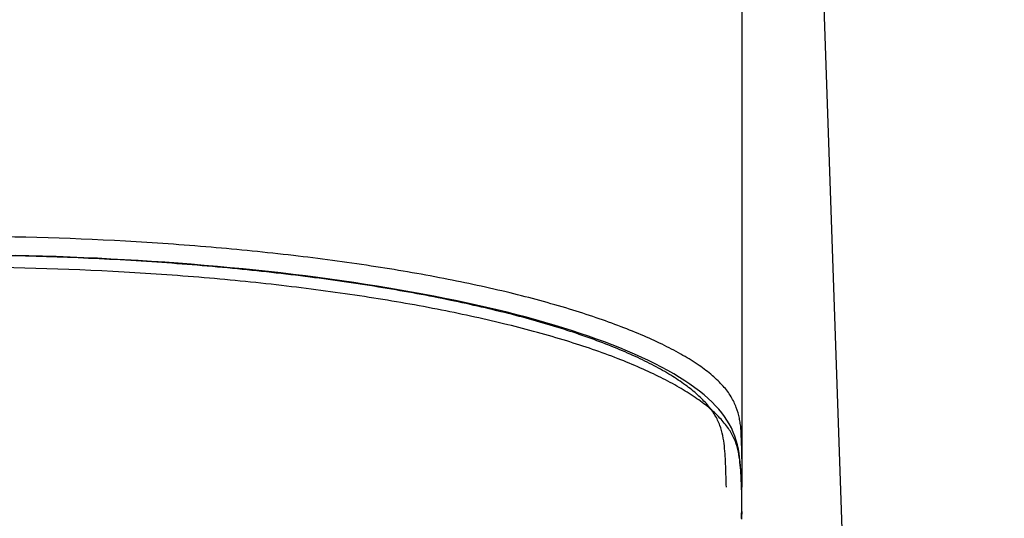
# Model space of a CAD drawing. Header units: millimetres. Extents: x 334 to 1070, y -10 to 753.
# Tile 17 of 23: x 468 to 487, y 631 to 640. Entities that reach past the tile are written whole.
import ezdxf

# ---------------------------------------------------------------- set-up
doc = ezdxf.new("R2010")
doc.units = ezdxf.units.MM
doc.header["$LTSCALE"] = 65.395
doc.layers.get('0').update_dxf_attribs({"linetype": 'CONTINUOUS'})

msp = doc.modelspace()

# ---------------------------------------------------------------- linework, layer by layer
at = {"color": 7, "linetype": 'CONTINUOUS'}
for p, q in [((481.898, 631.48), (481.899, 631.616)), ((481.893, 630.805), (481.895, 630.957))]:
    msp.add_line(p, q, dxfattribs=at)
at = {"color": 9, "linetype": 'CONTINUOUS'}
for p, q in [((481.895, 631.127), (481.895, 631.135)), ((481.895, 631.127), (481.895, 631.135)), ((481.895, 631.127), (481.895, 631.135)), ((481.895, 630.957), (481.895, 630.906))]:
    msp.add_line(p, q, dxfattribs=at)
at = {"color": 7, "linetype": 'CONTINUOUS'}
for points in [[(481.899, 631.616), (481.899, 631.687), (481.897, 715.919)], [(486.948, 540.077), (482.097, 680.73), (482.096, 680.765), (482.095, 680.799)], [(481.895, 631.135), (481.894, 631.227), (481.892, 631.32), (481.889, 631.41), (481.886, 631.498), (481.882, 631.583), (481.879, 631.667), (481.874, 631.75), (481.868, 631.832), (481.861, 631.914), (481.852, 631.995), (481.841, 632.077), (481.828, 632.158), (481.81, 632.241), (481.788, 632.323), (481.762, 632.406), (481.73, 632.487), (481.694, 632.566), (481.653, 632.642), (481.608, 632.716), (481.56, 632.787), (481.508, 632.856), (481.451, 632.925), (481.388, 632.994), (481.32, 633.063), (481.246, 633.133), (481.166, 633.202), (481.081, 633.271), (480.991, 633.339), (480.896, 633.407), (480.796, 633.474), (480.691, 633.54), (480.582, 633.606), (480.467, 633.671), (480.348, 633.735), (480.225, 633.799), (480.097, 633.862), (479.966, 633.924), (479.83, 633.986), (479.69, 634.046), (479.547, 634.106), (479.4, 634.164), (479.25, 634.222), (479.097, 634.278), (478.94, 634.334), (478.78, 634.388), (478.616, 634.442), (478.449, 634.495), (478.278, 634.547), (478.104, 634.598), (477.926, 634.648), (477.745, 634.697), (477.561, 634.746), (477.373, 634.794), (477.181, 634.841), (476.986, 634.887), (476.788, 634.932), (476.587, 634.976), (476.382, 635.02), (476.174, 635.062), (475.964, 635.104), (475.751, 635.144), (475.536, 635.184), (475.318, 635.222), (475.097, 635.26), (474.875, 635.296), (474.65, 635.332), (474.423, 635.366), (474.194, 635.4), (473.963, 635.432), (473.73, 635.463), (473.495, 635.494), (473.258, 635.523), (473.019, 635.551), (472.778, 635.578), (472.535, 635.604), (472.29, 635.629), (472.044, 635.653), (471.795, 635.676), (471.544, 635.698), (471.292, 635.718), (471.038, 635.738), (470.782, 635.757), (470.525, 635.774), (470.267, 635.791), (470.007, 635.806), (469.746, 635.82), (469.484, 635.833), (469.221, 635.845), (468.958, 635.856), (468.694, 635.866), (468.43, 635.874), (468.165, 635.881), (467.901, 635.888)], [(481.893, 631.272), (481.894, 631.294), (481.895, 631.354), (481.898, 631.48)], [(481.895, 630.957), (481.896, 631.047), (481.895, 631.135)]]:
    msp.add_lwpolyline(points, dxfattribs=at)
at = {"color": 9, "linetype": 'CONTINUOUS'}
for centre, radius, start, end in [((464.987, 631.424), 16.911, 358.2455, 358.9965), ((473.581, 631.044), 8.315, 359.803, 0.5719), ((464.958, 631.424), 16.94, 357.9691, 358.2456)]:
    msp.add_arc(centre, radius, start, end, dxfattribs=at)
for points, knots in [([(481.899, 631.714), (481.899, 631.783), (481.899, 631.887), (481.896, 632.026), (481.894, 632.13), (481.891, 632.234), (481.886, 632.338), (481.882, 632.424), (481.88, 632.493), (481.877, 632.563), (481.866, 632.649), (481.841, 632.789), (481.803, 632.929), (481.745, 633.066), (481.667, 633.208), (481.533, 633.384), (481.323, 633.585), (481.062, 633.782), (480.752, 633.974), (480.397, 634.162), (479.998, 634.346), (479.558, 634.523), (479.08, 634.696), (478.371, 634.923), (477.396, 635.186), (476.122, 635.46), (474.729, 635.699), (473.233, 635.898), (471.654, 636.056), (469.441, 636.211), (467.754, 636.256), (466.618, 636.256)], [0, 0, 0, 0, 0.012109, 0.018165, 0.02422, 0.030278, 0.036339, 0.042397, 0.045422, 0.048451, 0.054537, 0.060679, 0.073237, 0.079775, 0.086603, 0.101469, 0.118296, 0.137295, 0.158515, 0.181942, 0.207523, 0.235183, 0.264839, 0.296413, 0.365249, 0.441394, 0.524045, 0.612278, 0.705098, 0.801424, 1, 1, 1, 1]), ([(481.895, 631.135), (481.894, 631.271), (481.887, 631.476), (481.874, 631.747), (481.855, 631.951), (481.827, 632.12), (481.789, 632.255), (481.735, 632.393), (481.635, 632.568), (481.469, 632.769), (481.253, 632.968), (480.989, 633.163), (480.681, 633.355), (480.328, 633.543), (479.934, 633.727), (479.334, 633.975), (478.483, 634.265), (477.348, 634.574), (476.078, 634.852), (474.69, 635.095), (473.199, 635.299), (471.624, 635.46), (469.416, 635.617), (467.732, 635.663), (466.598, 635.663)], [0, 0, 0, 0, 0.023931, 0.035822, 0.047711, 0.059728, 0.065879, 0.072216, 0.085762, 0.100893, 0.11795, 0.137083, 0.158328, 0.18167, 0.207079, 0.234546, 0.295604, 0.364586, 0.440817, 0.523495, 0.611781, 0.704723, 0.80118, 1, 1, 1, 1])]:
    msp.add_open_spline(points, degree=3, knots=knots, dxfattribs=at)
at = {"color": 7, "linetype": 'CONTINUOUS'}
msp.add_open_spline([(481.597, 631.423), (481.595, 631.49), (481.59, 631.622), (481.584, 631.821), (481.576, 632.02), (481.56, 632.219), (481.532, 632.42), (481.477, 632.622), (481.378, 632.823), (481.232, 633.02), (481.039, 633.213), (480.802, 633.403), (480.521, 633.589), (480.198, 633.771), (479.836, 633.949), (479.282, 634.188), (478.494, 634.469), (477.439, 634.769), (476.255, 635.04), (474.955, 635.279), (473.554, 635.483), (472.068, 635.648), (469.973, 635.816), (468.371, 635.877), (467.29, 635.889)], degree=3, knots=[0, 0, 0, 0, 0.012335, 0.02467, 0.03701, 0.049379, 0.061843, 0.074624, 0.088243, 0.103255, 0.120051, 0.138846, 0.159718, 0.182669, 0.207677, 0.234727, 0.29492, 0.363088, 0.438667, 0.520889, 0.608953, 0.701989, 0.79893, 1, 1, 1, 1], dxfattribs=at)

doc.saveas('drawing.dxf')
